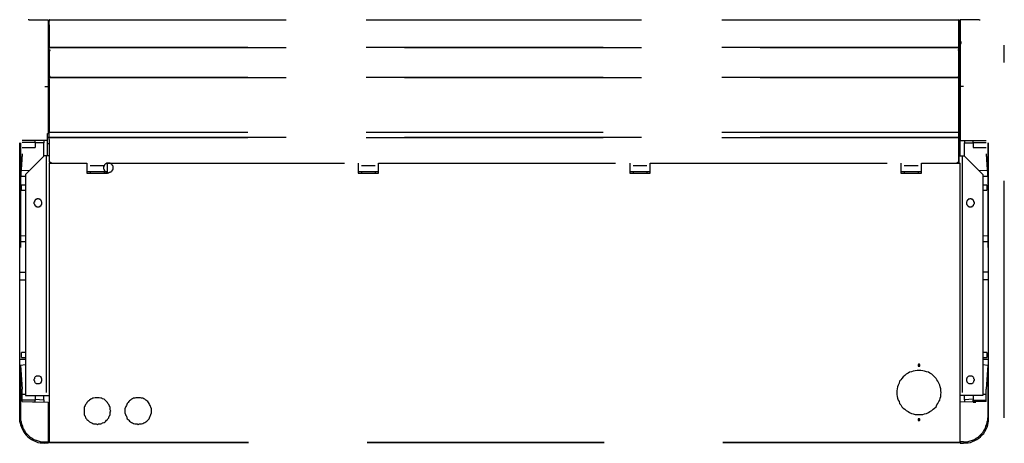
# Model space of a CAD drawing. Header units: millimetres. Extents: x 335 to 739279, y -1 to 84.
# Tile 209 of 244: x 404.094 to 406.171, y 22.648 to 23.542. Entities that reach past the tile are written whole.
import ezdxf

# ---------------------------------------------------------------- set-up
doc = ezdxf.new("R2010")
doc.units = ezdxf.units.MM
doc.header["$MEASUREMENT"] = 0
doc.linetypes.add('Dashed', pattern=[0.75, 0.5, -0.25])

msp = doc.modelspace()

# ---------------------------------------------------------------- linework, layer by layer
at = {"color": 8, "linetype": 'Dashed'}
for p, q in [((404.1138, 23.5419), (404.1118, 23.5419)), ((404.1138, 23.5419), (404.1538, 23.5419)), ((404.1538, 23.5419), (404.1538, 23.4009)), ((404.1538, 23.5389), (404.1558, 23.5389)), ((404.1558, 23.5409), (404.1558, 23.5419)), ((404.1558, 23.5419), (406.0748, 23.5419)), ((404.1558, 23.5309), (404.1558, 23.5409)), ((406.0748, 23.5409), (404.1558, 23.5409)), ((404.1558, 23.5409), (404.1558, 23.5389)), ((404.1558, 23.5409), (404.1558, 23.5389)), ((406.0748, 23.5419), (406.0748, 23.5409)), ((406.0748, 23.5309), (406.0748, 23.5409)), ((406.0748, 23.5409), (406.0758, 23.5409)), ((406.0748, 23.5389), (406.0748, 23.5409)), ((406.0748, 23.5389), (406.0748, 23.5309)), ((406.0748, 23.5329), (406.0758, 23.5329)), ((406.0758, 23.5329), (406.0758, 23.5409)), ((406.0778, 23.5339), (406.0758, 23.5339)), ((406.0758, 23.5329), (406.0758, 23.5309)), ((406.0778, 23.5419), (406.0778, 23.4009)), ((406.1178, 23.5419), (406.0778, 23.5419)), ((406.1178, 23.5419), (406.1198, 23.5419)), ((404.1558, 23.5309), (404.1558, 23.4859)), ((404.1558, 23.4849), (404.1558, 23.5309)), ((406.0748, 23.4859), (406.0748, 23.5309)), ((406.0748, 23.5309), (406.0758, 23.5309)), ((406.0778, 23.5319), (406.0758, 23.5319)), ((406.0758, 23.4849), (406.0758, 23.5309)), ((406.0758, 23.4939), (406.0768, 23.4939)), ((406.0768, 23.5069), (406.0768, 23.5059)), ((406.0778, 23.5069), (406.0768, 23.5069)), ((406.0778, 23.5059), (406.0768, 23.5059)), ((406.0768, 23.4939), (406.0768, 23.5049)), ((406.0768, 23.4939), (406.0778, 23.4939)), ((406.0768, 23.4909), (406.0768, 23.4919)), ((406.0768, 23.4919), (406.0778, 23.4919)), ((406.0768, 23.4909), (406.0778, 23.4909)), ((406.0778, 23.4909), (406.0778, 23.4919)), ((404.1538, 23.4809), (404.1558, 23.4809)), ((404.1558, 23.4829), (404.1558, 23.4859)), ((404.1558, 23.4859), (404.1558, 23.4849)), ((404.1558, 23.4849), (404.1558, 23.4839)), ((404.1558, 23.4849), (404.1558, 23.4839)), ((404.1558, 23.4789), (404.1558, 23.4829)), ((406.0748, 23.4829), (404.1558, 23.4829)), ((404.1558, 23.4829), (406.0748, 23.4829)), ((404.1558, 23.4789), (404.1558, 23.4219)), ((404.1558, 23.4789), (404.1558, 23.4219)), ((406.0748, 23.4829), (406.0748, 23.4859)), ((406.0758, 23.4859), (406.0748, 23.4859)), ((406.0748, 23.4849), (406.0758, 23.4849)), ((406.0748, 23.4839), (406.0748, 23.4849)), ((406.0748, 23.4839), (406.0748, 23.4809)), ((406.0748, 23.4789), (406.0748, 23.4829)), ((406.0748, 23.4809), (406.0748, 23.4789)), ((406.0748, 23.4219), (406.0748, 23.4789)), ((406.0758, 23.4789), (406.0748, 23.4789)), ((406.0758, 23.4849), (406.0758, 23.4859)), ((406.0758, 23.4789), (406.0758, 23.4849)), ((406.0758, 23.4789), (406.0758, 23.4219)), ((406.1708, 22.7019), (406.1708, 23.4879)), ((406.0778, 23.4619), (406.0758, 23.4619)), ((406.0758, 23.4569), (406.0778, 23.4569)), ((406.0758, 23.4549), (406.0778, 23.4549)), ((406.0778, 23.4399), (406.0758, 23.4399)), ((406.0778, 23.4379), (406.0758, 23.4379)), ((404.1538, 23.4179), (404.1558, 23.4179)), ((404.1558, 23.4199), (404.1558, 23.4219)), ((404.1558, 23.4169), (404.1558, 23.4199)), ((406.0748, 23.4199), (404.1558, 23.4199)), ((404.1558, 23.4199), (406.0748, 23.4199)), ((404.1558, 23.4169), (404.1558, 23.3049)), ((404.1558, 23.3049), (404.1558, 23.4169)), ((406.0748, 23.4199), (406.0748, 23.4219)), ((406.0748, 23.4219), (406.0758, 23.4219)), ((406.0748, 23.4219), (406.0748, 23.4179)), ((406.0748, 23.4169), (406.0748, 23.4199)), ((406.0758, 23.4199), (406.0748, 23.4199)), ((406.0748, 23.4179), (406.0748, 23.4169)), ((406.0748, 23.3049), (406.0748, 23.4169)), ((406.0748, 23.4169), (406.0758, 23.4169)), ((406.0778, 23.4239), (406.0758, 23.4239)), ((406.0778, 23.4229), (406.0758, 23.4229)), ((406.0758, 23.4199), (406.0758, 23.4219)), ((406.0758, 23.4169), (406.0758, 23.3049)), ((406.0778, 23.4199), (406.0768, 23.4199)), ((406.0778, 23.4199), (406.0768, 23.4199)), ((406.0768, 23.4189), (406.0768, 23.2549)), ((404.1468, 23.4009), (404.1538, 23.4009)), ((404.1538, 23.4009), (404.1538, 23.3019)), ((406.0848, 23.4009), (406.0778, 23.4009)), ((406.0778, 23.4009), (406.0778, 23.2869)), ((404.1558, 23.3039), (404.1558, 23.3049)), ((406.0748, 23.3039), (406.0748, 23.3049)), ((406.0758, 23.3049), (406.0748, 23.3049)), ((406.0748, 23.3049), (406.0748, 23.2959)), ((404.1528, 23.2869), (404.0988, 23.2869)), ((404.1268, 23.2829), (404.1268, 23.2869)), ((404.1448, 23.2869), (404.1448, 23.2819)), ((404.1528, 23.3019), (404.1558, 23.3019)), ((404.1528, 23.2939), (404.1528, 23.3019)), ((404.1528, 23.2939), (404.1558, 23.2939)), ((404.1528, 23.2809), (404.1528, 23.2939)), ((406.0748, 23.3039), (404.1558, 23.3039)), ((404.1558, 23.2939), (404.1558, 23.3039)), ((404.1558, 23.2929), (404.1558, 23.2939)), ((404.1558, 23.2939), (406.0748, 23.2939)), ((404.1558, 23.2889), (404.1558, 23.2929)), ((406.0748, 23.2929), (404.1558, 23.2929)), ((404.1558, 23.2889), (404.1558, 23.2409)), ((404.1558, 23.2889), (404.1558, 23.2409)), ((406.0748, 23.2939), (406.0748, 23.3039)), ((406.0748, 23.2959), (406.0748, 23.2889)), ((406.0748, 23.2939), (406.0748, 23.2929)), ((406.0748, 23.2889), (406.0748, 23.2929)), ((406.0748, 23.2409), (406.0748, 23.2889)), ((406.0748, 23.2889), (406.0758, 23.2889)), ((406.0758, 23.2409), (406.0758, 23.2889)), ((406.0778, 23.2869), (406.1328, 23.2869)), ((406.0868, 23.2869), (406.0868, 23.2819)), ((406.1048, 23.2829), (406.1048, 23.2869)), ((404.0938, 23.2359), (404.0938, 23.2819)), ((404.0958, 23.2819), (404.0958, 23.2359)), ((404.1158, 23.2829), (404.0988, 23.2829)), ((404.0988, 23.2719), (404.1268, 23.2719)), ((404.1268, 23.2829), (404.1158, 23.2829)), ((404.1268, 23.2829), (404.1268, 23.2719)), ((404.1448, 23.2819), (404.1268, 23.2819)), ((404.1448, 23.2539), (404.1448, 23.2819)), ((404.1528, 23.2809), (404.1558, 23.2809)), ((404.1528, 23.2549), (404.1528, 23.2809)), ((406.0868, 23.2539), (406.0868, 23.2819)), ((406.0868, 23.2819), (406.1048, 23.2819)), ((406.1048, 23.2829), (406.1048, 23.2719)), ((406.1048, 23.2829), (406.1158, 23.2829)), ((406.1048, 23.2719), (406.1328, 23.2719)), ((406.1158, 23.2829), (406.1328, 23.2829)), ((406.1358, 23.2819), (406.1358, 23.2359)), ((406.1378, 23.2359), (406.1378, 23.2819)), ((404.0988, 23.2589), (404.0958, 23.2079)), ((404.0988, 23.2589), (404.0978, 23.2359)), ((404.1458, 23.2549), (404.1058, 23.2149)), ((404.1498, 23.2549), (404.1458, 23.2549)), ((404.1498, 23.2549), (404.1498, 22.7489)), ((404.1558, 23.2549), (404.1498, 23.2549)), ((406.0758, 23.2549), (406.0818, 23.2549)), ((406.0818, 23.2549), (406.0818, 22.7489)), ((406.0818, 23.2549), (406.0858, 23.2549)), ((406.0858, 23.2549), (406.1258, 23.2149)), ((406.1328, 23.2589), (406.1358, 23.2079)), ((406.1328, 23.2589), (406.1338, 23.2359)), ((404.0938, 23.1549), (404.0938, 23.2359)), ((404.0978, 23.2359), (404.0958, 23.2079)), ((404.0958, 23.2359), (404.0958, 23.1429)), ((404.1138, 23.2229), (404.0968, 23.2239)), ((404.1558, 23.2409), (404.1598, 23.2409)), ((404.1558, 23.2389), (404.1558, 22.6499)), ((404.1558, 23.2389), (404.1568, 23.2389)), ((404.1568, 23.2409), (404.1568, 23.2389)), ((404.1568, 22.6499), (404.1568, 23.2389)), ((404.1568, 23.2389), (404.2358, 23.2389)), ((404.1578, 23.2409), (404.1578, 23.2389)), ((404.1578, 23.2389), (404.1578, 23.2409)), ((404.1598, 23.2409), (404.1598, 23.2389)), ((404.2358, 23.2389), (404.2358, 23.2179)), ((404.2788, 23.2209), (404.2358, 23.2209)), ((404.2428, 23.2339), (404.2718, 23.2339)), ((404.2428, 23.2209), (404.2428, 23.2179)), ((404.2718, 23.2209), (404.2718, 23.2179)), ((404.2788, 23.2179), (404.2788, 23.2389)), ((404.2788, 23.2389), (404.8078, 23.2389)), ((404.8078, 23.2389), (404.8078, 23.2179)), ((404.8148, 23.2209), (404.8078, 23.2209)), ((404.8508, 23.2209), (404.8078, 23.2209)), ((404.8148, 23.2339), (404.8438, 23.2339)), ((404.8148, 23.2209), (404.8148, 23.2179)), ((404.8508, 23.2209), (404.8438, 23.2209)), ((404.8438, 23.2209), (404.8438, 23.2179)), ((404.8508, 23.2179), (404.8508, 23.2389)), ((404.8508, 23.2389), (405.3808, 23.2389)), ((405.3808, 23.2389), (405.3808, 23.2179)), ((405.3878, 23.2209), (405.3808, 23.2209)), ((405.4238, 23.2209), (405.3808, 23.2209)), ((405.3878, 23.2339), (405.4168, 23.2339)), ((405.3878, 23.2209), (405.3878, 23.2179)), ((405.4238, 23.2209), (405.4168, 23.2209)), ((405.4168, 23.2209), (405.4168, 23.2179)), ((405.4238, 23.2179), (405.4238, 23.2389)), ((405.4238, 23.2389), (405.9528, 23.2389)), ((405.9528, 23.2389), (405.9528, 23.2179)), ((405.9598, 23.2209), (405.9528, 23.2209)), ((405.9958, 23.2209), (405.9528, 23.2209)), ((405.9598, 23.2339), (405.9888, 23.2339)), ((405.9598, 23.2209), (405.9598, 23.2179)), ((405.9958, 23.2209), (405.9888, 23.2209)), ((405.9888, 23.2209), (405.9888, 23.2179)), ((405.9958, 23.2179), (405.9958, 23.2389)), ((405.9958, 23.2389), (406.0768, 23.2389)), ((406.0718, 23.2409), (406.0748, 23.2409)), ((406.0718, 23.2389), (406.0718, 23.2409)), ((406.0728, 23.2409), (406.0728, 23.2389)), ((406.0738, 23.2409), (406.0738, 23.2389)), ((406.0738, 23.2409), (406.0738, 23.2389)), ((406.0758, 23.2409), (406.0748, 23.2409)), ((406.0748, 23.2409), (406.0748, 23.2389)), ((406.0768, 23.2389), (406.0768, 22.6499)), ((406.0768, 23.2389), (406.0778, 23.2389)), ((406.0778, 22.6499), (406.0778, 23.2389)), ((406.1348, 23.2239), (406.1178, 23.2229)), ((406.1338, 23.2359), (406.1358, 23.2079)), ((406.1358, 23.2359), (406.1358, 23.1429)), ((406.1378, 23.1549), (406.1378, 23.2359)), ((404.0958, 23.2119), (404.1058, 23.2119)), ((404.0958, 23.2079), (404.0958, 23.1089)), ((404.1058, 23.2149), (404.1058, 22.7489)), ((404.2358, 23.2179), (404.2428, 23.2179)), ((404.2428, 23.2179), (404.2718, 23.2179)), ((404.2718, 23.2179), (404.2788, 23.2179)), ((404.8078, 23.2179), (404.8148, 23.2179)), ((404.8148, 23.2179), (404.8438, 23.2179)), ((404.8438, 23.2179), (404.8508, 23.2179)), ((405.3808, 23.2179), (405.3878, 23.2179)), ((405.3878, 23.2179), (405.4168, 23.2179)), ((405.4168, 23.2179), (405.4238, 23.2179)), ((405.9528, 23.2179), (405.9598, 23.2179)), ((405.9598, 23.2179), (405.9888, 23.2179)), ((405.9888, 23.2179), (405.9958, 23.2179)), ((406.1258, 23.2149), (406.1258, 22.7489)), ((406.1258, 23.2119), (406.1358, 23.2119)), ((406.1358, 23.2079), (406.1358, 23.1089)), ((404.1058, 23.1929), (404.0978, 23.1929)), ((404.0978, 23.1819), (404.0978, 23.1929)), ((404.0978, 23.1819), (404.1058, 23.1819)), ((406.1338, 23.1929), (406.1258, 23.1929)), ((406.1258, 23.1819), (406.1338, 23.1819)), ((406.1338, 23.1929), (406.1338, 23.1819)), ((404.0938, 22.8139), (404.0938, 23.1549)), ((404.0958, 23.1429), (404.0958, 23.0609)), ((406.1358, 23.1429), (406.1358, 23.0609)), ((406.1378, 22.8139), (406.1378, 23.1549)), ((404.0958, 23.1089), (404.0958, 23.0609)), ((406.1358, 23.1089), (406.1358, 23.0609)), ((404.1058, 23.0849), (404.0958, 23.0859)), ((406.1358, 23.0859), (406.1258, 23.0849)), ((404.0958, 23.0739), (404.1058, 23.0739)), ((406.1258, 23.0739), (406.1358, 23.0739)), ((404.0958, 23.0089), (404.1058, 23.0089)), ((404.0958, 22.9929), (404.1058, 22.9929)), ((406.1358, 23.0089), (406.1258, 23.0089)), ((406.1358, 22.9929), (406.1258, 22.9929)), ((404.1058, 22.8399), (404.0978, 22.8399)), ((404.0978, 22.8289), (404.0978, 22.8399)), ((404.0978, 22.8289), (404.1058, 22.8289)), ((406.1338, 22.8399), (406.1258, 22.8399)), ((406.1258, 22.8289), (406.1338, 22.8289)), ((406.1338, 22.8399), (406.1338, 22.8289)), ((404.0938, 22.7279), (404.0938, 22.8139)), ((404.1058, 22.8249), (404.0958, 22.8249)), ((404.0958, 22.8129), (404.1058, 22.8139)), ((404.0958, 22.8129), (404.0958, 22.7019)), ((404.0958, 22.8129), (404.0988, 22.7619)), ((406.1358, 22.8249), (406.1258, 22.8249)), ((406.1258, 22.8139), (406.1358, 22.8129)), ((406.1358, 22.8129), (406.1328, 22.7619)), ((406.1358, 22.8129), (406.1358, 22.7019)), ((406.1378, 22.7279), (406.1378, 22.8139)), ((404.0988, 22.7359), (404.0988, 22.7619)), ((404.1058, 22.7509), (404.0988, 22.7509)), ((404.1058, 22.7489), (404.1498, 22.7489)), ((404.1268, 22.7489), (404.1268, 22.7389)), ((404.1448, 22.7399), (404.1448, 22.7489)), ((404.1498, 22.7489), (404.1558, 22.7489)), ((406.0818, 22.7489), (406.0778, 22.7489)), ((406.1258, 22.7489), (406.0818, 22.7489)), ((406.0868, 22.7399), (406.0868, 22.7489)), ((406.1048, 22.7489), (406.1048, 22.7389)), ((406.1328, 22.7509), (406.1258, 22.7509)), ((406.1328, 22.7359), (406.1328, 22.7619)), ((404.0938, 22.7069), (404.0938, 22.7279)), ((404.1158, 22.7389), (404.0988, 22.7389)), ((404.0988, 22.7359), (404.1538, 22.7349)), ((404.1268, 22.7389), (404.1158, 22.7389)), ((404.1268, 22.7349), (404.1208, 22.7349)), ((404.1268, 22.7409), (404.1448, 22.7399)), ((404.1268, 22.7349), (404.1268, 22.7389)), ((404.1448, 22.7399), (404.1448, 22.7349)), ((404.1538, 22.7349), (404.1538, 22.6509)), ((406.1328, 22.7359), (406.0778, 22.7349)), ((406.1048, 22.7409), (406.0868, 22.7399)), ((406.0868, 22.7399), (406.0868, 22.7349)), ((406.1048, 22.7349), (406.1048, 22.7389)), ((406.1048, 22.7389), (406.1158, 22.7389)), ((406.1048, 22.7349), (406.1108, 22.7349)), ((406.1158, 22.7389), (406.1328, 22.7389)), ((406.1378, 22.7069), (406.1378, 22.7279)), ((404.0938, 22.7019), (404.0938, 22.7069)), ((404.0938, 22.6949), (404.0938, 22.7019)), ((404.1558, 22.7149), (404.1538, 22.7149)), ((404.1548, 22.6889), (404.1548, 22.7149)), ((406.1378, 22.7019), (406.1378, 22.7069)), ((406.1378, 22.6949), (406.1378, 22.7019)), ((404.0948, 22.6909), (404.0938, 22.6949)), ((404.1548, 22.6649), (404.1548, 22.6849)), ((406.1368, 22.6909), (406.1378, 22.6949)), ((404.1558, 22.6649), (404.1548, 22.6649)), ((404.1548, 22.6649), (404.1548, 22.6519)), ((404.1468, 22.6509), (404.1538, 22.6509)), ((404.1538, 22.6479), (404.1468, 22.6479)), ((404.1538, 22.6509), (404.1538, 22.6479)), ((404.1548, 22.6519), (404.1558, 22.6519)), ((404.1568, 22.6499), (404.1558, 22.6499)), ((406.0768, 22.6499), (404.1568, 22.6499)), ((404.1568, 22.6489), (404.1568, 22.6499)), ((406.0768, 22.6489), (404.1568, 22.6489)), ((406.0778, 22.6499), (406.0768, 22.6499)), ((406.0768, 22.6499), (406.0768, 22.6489)), ((406.0848, 22.6509), (406.0778, 22.6509)), ((406.0778, 22.6499), (406.0778, 22.6479)), ((406.0778, 22.6479), (406.0848, 22.6479))]:
    msp.add_line(p, q, dxfattribs=at)
for points in [[(404.1568, 23.5409), (404.1568, 23.5409), (404.1568, 23.5409), (404.1568, 23.5409), (404.1568, 23.5409), (404.1568, 23.5409), (404.1568, 23.5409), (404.1568, 23.5409), (404.1568, 23.5419), (404.1568, 23.5419), (404.1568, 23.5419), (404.1568, 23.5419), (404.1568, 23.5419), (404.1568, 23.5419), (404.1568, 23.5419), (404.1568, 23.5419), (404.1568, 23.5419), (404.1558, 23.5419), (404.1558, 23.5419), (404.1558, 23.5419), (404.1558, 23.5419), (404.1558, 23.5419), (404.1558, 23.5419), (404.1558, 23.5419), (404.1558, 23.5419), (404.1558, 23.5419), (404.1558, 23.5419), (404.1558, 23.5419), (404.1558, 23.5419), (404.1558, 23.5409), (404.1558, 23.5409), (404.1558, 23.5409), (404.1558, 23.5409), (404.1558, 23.5409), (404.1558, 23.5409), (404.1558, 23.5409), (404.1558, 23.5409), (404.1558, 23.5409), (404.1558, 23.5409), (404.1558, 23.5409), (404.1558, 23.5409), (404.1558, 23.5409), (404.1558, 23.5409), (404.1558, 23.5399), (404.1558, 23.5399), (404.1558, 23.5399), (404.1558, 23.5399), (404.1558, 23.5399), (404.1558, 23.5399), (404.1558, 23.5399), (404.1558, 23.5399), (404.1558, 23.5399), (404.1558, 23.5399), (404.1558, 23.5399), (404.1558, 23.5399), (404.1558, 23.5399), (404.1568, 23.5399), (404.1568, 23.5399), (404.1568, 23.5399), (404.1568, 23.5399), (404.1568, 23.5399), (404.1568, 23.5399), (404.1568, 23.5399), (404.1568, 23.5399), (404.1568, 23.5399), (404.1568, 23.5399), (404.1568, 23.5409), (404.1568, 23.5409), (404.1568, 23.5409), (404.1568, 23.5409), (404.1568, 23.5409), (404.1568, 23.5409), (404.1568, 23.5409)], [(406.0758, 23.5409), (406.0758, 23.5409), (406.0758, 23.5409), (406.0758, 23.5409), (406.0758, 23.5409), (406.0758, 23.5409), (406.0758, 23.5409), (406.0758, 23.5409), (406.0758, 23.5419), (406.0758, 23.5419), (406.0758, 23.5419), (406.0758, 23.5419), (406.0758, 23.5419), (406.0758, 23.5419), (406.0758, 23.5419), (406.0758, 23.5419), (406.0758, 23.5419), (406.0758, 23.5419), (406.0748, 23.5419), (406.0748, 23.5419), (406.0748, 23.5419), (406.0748, 23.5419), (406.0748, 23.5419), (406.0748, 23.5419), (406.0748, 23.5419), (406.0748, 23.5419), (406.0748, 23.5419), (406.0748, 23.5419), (406.0748, 23.5419), (406.0748, 23.5409), (406.0748, 23.5409), (406.0748, 23.5409), (406.0748, 23.5409), (406.0748, 23.5409), (406.0748, 23.5409), (406.0748, 23.5409), (406.0748, 23.5409), (406.0748, 23.5409), (406.0748, 23.5409), (406.0748, 23.5409), (406.0748, 23.5409), (406.0748, 23.5409), (406.0748, 23.5409), (406.0748, 23.5399), (406.0748, 23.5399), (406.0748, 23.5399), (406.0748, 23.5399), (406.0748, 23.5399), (406.0748, 23.5399), (406.0748, 23.5399), (406.0748, 23.5399), (406.0748, 23.5399), (406.0748, 23.5399), (406.0748, 23.5399), (406.0748, 23.5399), (406.0758, 23.5399), (406.0758, 23.5399), (406.0758, 23.5399), (406.0758, 23.5399), (406.0758, 23.5399), (406.0758, 23.5399), (406.0758, 23.5399), (406.0758, 23.5399), (406.0758, 23.5399), (406.0758, 23.5399), (406.0758, 23.5399), (406.0758, 23.5409), (406.0758, 23.5409), (406.0758, 23.5409), (406.0758, 23.5409), (406.0758, 23.5409), (406.0758, 23.5409), (406.0758, 23.5409)], [(406.0768, 23.5069), (406.0768, 23.5069), (406.0768, 23.5069), (406.0768, 23.5069), (406.0768, 23.5069), (406.0768, 23.5069), (406.0768, 23.5069), (406.0768, 23.5069), (406.0768, 23.5069), (406.0768, 23.5069), (406.0768, 23.5079), (406.0768, 23.5079), (406.0768, 23.5079), (406.0768, 23.5079), (406.0758, 23.5079), (406.0758, 23.5079), (406.0758, 23.5079), (406.0758, 23.5079), (406.0758, 23.5079), (406.0758, 23.5079), (406.0758, 23.5079), (406.0758, 23.5079), (406.0758, 23.5079), (406.0758, 23.5079), (406.0758, 23.5079), (406.0758, 23.5079), (406.0758, 23.5079), (406.0758, 23.5069), (406.0758, 23.5069), (406.0758, 23.5069), (406.0758, 23.5069), (406.0748, 23.5069), (406.0748, 23.5069), (406.0748, 23.5069), (406.0748, 23.5069), (406.0748, 23.5069), (406.0748, 23.5069), (406.0748, 23.5069), (406.0748, 23.5069), (406.0748, 23.5069), (406.0748, 23.5069), (406.0748, 23.5069), (406.0758, 23.5069), (406.0758, 23.5059), (406.0758, 23.5059), (406.0758, 23.5059), (406.0758, 23.5059), (406.0758, 23.5059), (406.0758, 23.5059), (406.0758, 23.5059), (406.0758, 23.5059), (406.0758, 23.5059), (406.0758, 23.5059), (406.0758, 23.5059), (406.0758, 23.5059), (406.0758, 23.5059), (406.0758, 23.5059), (406.0758, 23.5059), (406.0758, 23.5059), (406.0768, 23.5059), (406.0768, 23.5059), (406.0768, 23.5059), (406.0768, 23.5059), (406.0768, 23.5059), (406.0768, 23.5059), (406.0768, 23.5059), (406.0768, 23.5069), (406.0768, 23.5069), (406.0768, 23.5069), (406.0768, 23.5069), (406.0768, 23.5069), (406.0768, 23.5069), (406.0768, 23.5069)], [(406.0768, 23.5059), (406.0768, 23.5059), (406.0768, 23.5059), (406.0768, 23.5059), (406.0768, 23.5059), (406.0768, 23.5059), (406.0768, 23.5059), (406.0768, 23.5069), (406.0768, 23.5069), (406.0768, 23.5069), (406.0768, 23.5069), (406.0768, 23.5069), (406.0768, 23.5069), (406.0768, 23.5069), (406.0758, 23.5069), (406.0758, 23.5069), (406.0758, 23.5069), (406.0758, 23.5069), (406.0758, 23.5069), (406.0758, 23.5069), (406.0758, 23.5069), (406.0758, 23.5069), (406.0758, 23.5069), (406.0758, 23.5069), (406.0758, 23.5069), (406.0758, 23.5069), (406.0758, 23.5069), (406.0758, 23.5069), (406.0758, 23.5069), (406.0758, 23.5069), (406.0758, 23.5059), (406.0748, 23.5059), (406.0748, 23.5059), (406.0748, 23.5059), (406.0748, 23.5059), (406.0748, 23.5059), (406.0748, 23.5059), (406.0748, 23.5059), (406.0748, 23.5059), (406.0748, 23.5059), (406.0748, 23.5059), (406.0748, 23.5059), (406.0758, 23.5059), (406.0758, 23.5059), (406.0758, 23.5059), (406.0758, 23.5049), (406.0758, 23.5049), (406.0758, 23.5049), (406.0758, 23.5049), (406.0758, 23.5049), (406.0758, 23.5049), (406.0758, 23.5049), (406.0758, 23.5049), (406.0758, 23.5049), (406.0758, 23.5049), (406.0758, 23.5049), (406.0758, 23.5049), (406.0758, 23.5049), (406.0758, 23.5049), (406.0768, 23.5049), (406.0768, 23.5049), (406.0768, 23.5049), (406.0768, 23.5049), (406.0768, 23.5049), (406.0768, 23.5059), (406.0768, 23.5059), (406.0768, 23.5059), (406.0768, 23.5059), (406.0768, 23.5059), (406.0768, 23.5059), (406.0768, 23.5059), (406.0768, 23.5059), (406.0768, 23.5059)], [(406.0778, 23.4949), (406.0778, 23.4949), (406.0778, 23.4949), (406.0768, 23.4949), (406.0768, 23.4949), (406.0768, 23.4949), (406.0768, 23.4949), (406.0768, 23.4949), (406.0768, 23.4949), (406.0758, 23.4949), (406.0758, 23.4949), (406.0758, 23.4939), (406.0758, 23.4939), (406.0758, 23.4939), (406.0758, 23.4939), (406.0758, 23.4939), (406.0758, 23.4939), (406.0758, 23.4929), (406.0758, 23.4929), (406.0758, 23.4929), (406.0758, 23.4929), (406.0758, 23.4929), (406.0758, 23.4919), (406.0758, 23.4919), (406.0758, 23.4919), (406.0758, 23.4919), (406.0758, 23.4919), (406.0758, 23.4919), (406.0768, 23.4919), (406.0768, 23.4909), (406.0768, 23.4909), (406.0768, 23.4909), (406.0768, 23.4909), (406.0768, 23.4909), (406.0778, 23.4909), (406.0778, 23.4909), (406.0778, 23.4909), (406.0778, 23.4909), (406.0778, 23.4909), (406.0788, 23.4909), (406.0788, 23.4909), (406.0788, 23.4909), (406.0788, 23.4909), (406.0788, 23.4909), (406.0788, 23.4919), (406.0788, 23.4919), (406.0798, 23.4919), (406.0798, 23.4919), (406.0798, 23.4919), (406.0798, 23.4919), (406.0798, 23.4919), (406.0798, 23.4929), (406.0798, 23.4929), (406.0798, 23.4929), (406.0798, 23.4929), (406.0798, 23.4929), (406.0798, 23.4939), (406.0798, 23.4939), (406.0798, 23.4939), (406.0798, 23.4939), (406.0798, 23.4939), (406.0798, 23.4939), (406.0798, 23.4949), (406.0788, 23.4949), (406.0788, 23.4949), (406.0788, 23.4949), (406.0788, 23.4949), (406.0788, 23.4949), (406.0788, 23.4949), (406.0788, 23.4949), (406.0778, 23.4949), (406.0778, 23.4949), (406.0778, 23.4949)], [(406.0778, 23.4939), (406.0778, 23.4939), (406.0778, 23.4939), (406.0778, 23.4939), (406.0778, 23.4939), (406.0778, 23.4939), (406.0768, 23.4939), (406.0768, 23.4939), (406.0768, 23.4939), (406.0768, 23.4939), (406.0768, 23.4939), (406.0768, 23.4939), (406.0768, 23.4939), (406.0768, 23.4939), (406.0768, 23.4939), (406.0768, 23.4929), (406.0768, 23.4929), (406.0768, 23.4929), (406.0768, 23.4929), (406.0768, 23.4929), (406.0768, 23.4929), (406.0768, 23.4929), (406.0768, 23.4929), (406.0768, 23.4929), (406.0768, 23.4929), (406.0768, 23.4929), (406.0768, 23.4919), (406.0768, 23.4919), (406.0768, 23.4919), (406.0768, 23.4919), (406.0768, 23.4919), (406.0778, 23.4919), (406.0778, 23.4919), (406.0778, 23.4919), (406.0778, 23.4919), (406.0778, 23.4919), (406.0778, 23.4919), (406.0778, 23.4919), (406.0778, 23.4919), (406.0778, 23.4919), (406.0778, 23.4919), (406.0778, 23.4919), (406.0778, 23.4919), (406.0788, 23.4919), (406.0788, 23.4919), (406.0788, 23.4919), (406.0788, 23.4919), (406.0788, 23.4929), (406.0788, 23.4929), (406.0788, 23.4929), (406.0788, 23.4929), (406.0788, 23.4929), (406.0788, 23.4929), (406.0788, 23.4929), (406.0788, 23.4929), (406.0788, 23.4929), (406.0788, 23.4929), (406.0788, 23.4929), (406.0788, 23.4939), (406.0788, 23.4939), (406.0788, 23.4939), (406.0788, 23.4939), (406.0788, 23.4939), (406.0788, 23.4939), (406.0788, 23.4939), (406.0788, 23.4939), (406.0778, 23.4939), (406.0778, 23.4939), (406.0778, 23.4939), (406.0778, 23.4939), (406.0778, 23.4939), (406.0778, 23.4939), (406.0778, 23.4939)], [(404.1558, 23.4789), (404.1558, 23.4789), (404.1558, 23.4789), (404.1558, 23.4789), (404.1558, 23.4789), (404.1558, 23.4789), (404.1548, 23.4789), (404.1548, 23.4789), (404.1548, 23.4789), (404.1548, 23.4789), (404.1548, 23.4789), (404.1548, 23.4789), (404.1548, 23.4779), (404.1548, 23.4779), (404.1548, 23.4779), (404.1548, 23.4779), (404.1548, 23.4779), (404.1548, 23.4779), (404.1548, 23.4779), (404.1548, 23.4779), (404.1548, 23.4779), (404.1548, 23.4769), (404.1548, 23.4769), (404.1548, 23.4769), (404.1548, 23.4769), (404.1548, 23.4769), (404.1548, 23.4769), (404.1548, 23.4769), (404.1548, 23.4769), (404.1548, 23.4769), (404.1548, 23.4759), (404.1558, 23.4759), (404.1558, 23.4759), (404.1558, 23.4759), (404.1558, 23.4759), (404.1558, 23.4759), (404.1558, 23.4759), (404.1558, 23.4759), (404.1558, 23.4759), (404.1568, 23.4759), (404.1568, 23.4759), (404.1568, 23.4759), (404.1568, 23.4759), (404.1568, 23.4769), (404.1568, 23.4769), (404.1568, 23.4769), (404.1568, 23.4769), (404.1568, 23.4769), (404.1568, 23.4769), (404.1578, 23.4769), (404.1578, 23.4769), (404.1578, 23.4769), (404.1578, 23.4779), (404.1578, 23.4779), (404.1578, 23.4779), (404.1578, 23.4779), (404.1578, 23.4779), (404.1578, 23.4779), (404.1578, 23.4779), (404.1578, 23.4779), (404.1568, 23.4779), (404.1568, 23.4789), (404.1568, 23.4789), (404.1568, 23.4789), (404.1568, 23.4789), (404.1568, 23.4789), (404.1568, 23.4789), (404.1568, 23.4789), (404.1568, 23.4789), (404.1568, 23.4789), (404.1558, 23.4789), (404.1558, 23.4789), (404.1558, 23.4789)], [(406.0758, 23.4789), (406.0758, 23.4789), (406.0748, 23.4789), (406.0748, 23.4789), (406.0748, 23.4789), (406.0748, 23.4789), (406.0748, 23.4789), (406.0748, 23.4789), (406.0748, 23.4789), (406.0748, 23.4789), (406.0748, 23.4789), (406.0738, 23.4789), (406.0738, 23.4779), (406.0738, 23.4779), (406.0738, 23.4779), (406.0738, 23.4779), (406.0738, 23.4779), (406.0738, 23.4779), (406.0738, 23.4779), (406.0738, 23.4779), (406.0738, 23.4779), (406.0738, 23.4769), (406.0738, 23.4769), (406.0738, 23.4769), (406.0738, 23.4769), (406.0738, 23.4769), (406.0748, 23.4769), (406.0748, 23.4769), (406.0748, 23.4769), (406.0748, 23.4769), (406.0748, 23.4759), (406.0748, 23.4759), (406.0748, 23.4759), (406.0748, 23.4759), (406.0748, 23.4759), (406.0758, 23.4759), (406.0758, 23.4759), (406.0758, 23.4759), (406.0758, 23.4759), (406.0758, 23.4759), (406.0758, 23.4759), (406.0758, 23.4759), (406.0758, 23.4759), (406.0768, 23.4769), (406.0768, 23.4769), (406.0768, 23.4769), (406.0768, 23.4769), (406.0768, 23.4769), (406.0768, 23.4769), (406.0768, 23.4769), (406.0768, 23.4769), (406.0768, 23.4769), (406.0768, 23.4779), (406.0768, 23.4779), (406.0768, 23.4779), (406.0768, 23.4779), (406.0768, 23.4779), (406.0768, 23.4779), (406.0768, 23.4779), (406.0768, 23.4779), (406.0768, 23.4779), (406.0768, 23.4789), (406.0768, 23.4789), (406.0768, 23.4789), (406.0768, 23.4789), (406.0768, 23.4789), (406.0758, 23.4789), (406.0758, 23.4789), (406.0758, 23.4789), (406.0758, 23.4789), (406.0758, 23.4789), (406.0758, 23.4789), (406.0758, 23.4789)], [(404.1558, 23.4219), (404.1558, 23.4219), (404.1558, 23.4219), (404.1558, 23.4219), (404.1558, 23.4219), (404.1558, 23.4219), (404.1548, 23.4219), (404.1548, 23.4219), (404.1548, 23.4219), (404.1548, 23.4219), (404.1548, 23.4219), (404.1548, 23.4219), (404.1548, 23.4219), (404.1548, 23.4219), (404.1548, 23.4209), (404.1548, 23.4209), (404.1548, 23.4209), (404.1548, 23.4209), (404.1548, 23.4209), (404.1548, 23.4209), (404.1548, 23.4209), (404.1548, 23.4209), (404.1548, 23.4199), (404.1548, 23.4199), (404.1548, 23.4199), (404.1548, 23.4199), (404.1548, 23.4199), (404.1548, 23.4199), (404.1548, 23.4199), (404.1548, 23.4199), (404.1548, 23.4199), (404.1558, 23.4199), (404.1558, 23.4199), (404.1558, 23.4189), (404.1558, 23.4189), (404.1558, 23.4189), (404.1558, 23.4189), (404.1558, 23.4189), (404.1558, 23.4189), (404.1568, 23.4189), (404.1568, 23.4199), (404.1568, 23.4199), (404.1568, 23.4199), (404.1568, 23.4199), (404.1568, 23.4199), (404.1568, 23.4199), (404.1568, 23.4199), (404.1568, 23.4199), (404.1568, 23.4199), (404.1578, 23.4199), (404.1578, 23.4199), (404.1578, 23.4209), (404.1578, 23.4209), (404.1578, 23.4209), (404.1578, 23.4209), (404.1578, 23.4209), (404.1578, 23.4209), (404.1578, 23.4209), (404.1578, 23.4209), (404.1578, 23.4219), (404.1568, 23.4219), (404.1568, 23.4219), (404.1568, 23.4219), (404.1568, 23.4219), (404.1568, 23.4219), (404.1568, 23.4219), (404.1568, 23.4219), (404.1568, 23.4219), (404.1568, 23.4219), (404.1568, 23.4219), (404.1558, 23.4219), (404.1558, 23.4219), (404.1558, 23.4219)], [(406.0758, 23.4219), (406.0758, 23.4219), (406.0748, 23.4219), (406.0748, 23.4219), (406.0748, 23.4219), (406.0748, 23.4219), (406.0748, 23.4219), (406.0748, 23.4219), (406.0748, 23.4219), (406.0748, 23.4219), (406.0748, 23.4219), (406.0738, 23.4219), (406.0738, 23.4219), (406.0738, 23.4219), (406.0738, 23.4209), (406.0738, 23.4209), (406.0738, 23.4209), (406.0738, 23.4209), (406.0738, 23.4209), (406.0738, 23.4209), (406.0738, 23.4209), (406.0738, 23.4209), (406.0738, 23.4199), (406.0738, 23.4199), (406.0738, 23.4199), (406.0738, 23.4199), (406.0748, 23.4199), (406.0748, 23.4199), (406.0748, 23.4199), (406.0748, 23.4199), (406.0748, 23.4199), (406.0748, 23.4199), (406.0748, 23.4199), (406.0748, 23.4189), (406.0748, 23.4189), (406.0758, 23.4189), (406.0758, 23.4189), (406.0758, 23.4189), (406.0758, 23.4189), (406.0758, 23.4189), (406.0758, 23.4199), (406.0758, 23.4199), (406.0758, 23.4199), (406.0768, 23.4199), (406.0768, 23.4199), (406.0768, 23.4199), (406.0768, 23.4199), (406.0768, 23.4199), (406.0768, 23.4199), (406.0768, 23.4199), (406.0768, 23.4199), (406.0768, 23.4209), (406.0768, 23.4209), (406.0768, 23.4209), (406.0768, 23.4209), (406.0768, 23.4209), (406.0768, 23.4209), (406.0768, 23.4209), (406.0768, 23.4209), (406.0768, 23.4219), (406.0768, 23.4219), (406.0768, 23.4219), (406.0768, 23.4219), (406.0768, 23.4219), (406.0768, 23.4219), (406.0768, 23.4219), (406.0758, 23.4219), (406.0758, 23.4219), (406.0758, 23.4219), (406.0758, 23.4219), (406.0758, 23.4219), (406.0758, 23.4219), (406.0758, 23.4219)], [(406.0758, 23.4219), (406.0758, 23.4219), (406.0748, 23.4219), (406.0748, 23.4219), (406.0748, 23.4219), (406.0748, 23.4219), (406.0748, 23.4219), (406.0748, 23.4209), (406.0748, 23.4209), (406.0748, 23.4209), (406.0748, 23.4209), (406.0748, 23.4209), (406.0738, 23.4209), (406.0738, 23.4209), (406.0738, 23.4209), (406.0738, 23.4209), (406.0738, 23.4209), (406.0738, 23.4199), (406.0738, 23.4199), (406.0738, 23.4199), (406.0738, 23.4199), (406.0738, 23.4199), (406.0738, 23.4199), (406.0738, 23.4199), (406.0738, 23.4199), (406.0748, 23.4199), (406.0748, 23.4189), (406.0748, 23.4189), (406.0748, 23.4189), (406.0748, 23.4189), (406.0748, 23.4189), (406.0748, 23.4189), (406.0748, 23.4189), (406.0748, 23.4189), (406.0748, 23.4189), (406.0758, 23.4189), (406.0758, 23.4189), (406.0758, 23.4189), (406.0758, 23.4189), (406.0758, 23.4189), (406.0758, 23.4189), (406.0758, 23.4189), (406.0758, 23.4189), (406.0758, 23.4189), (406.0758, 23.4189), (406.0768, 23.4189), (406.0768, 23.4189), (406.0768, 23.4199), (406.0768, 23.4199), (406.0768, 23.4199), (406.0768, 23.4199), (406.0768, 23.4199), (406.0768, 23.4199), (406.0768, 23.4199), (406.0768, 23.4199), (406.0768, 23.4199), (406.0768, 23.4209), (406.0768, 23.4209), (406.0768, 23.4209), (406.0768, 23.4209), (406.0768, 23.4209), (406.0768, 23.4209), (406.0768, 23.4209), (406.0768, 23.4209), (406.0758, 23.4209), (406.0758, 23.4209), (406.0758, 23.4219), (406.0758, 23.4219), (406.0758, 23.4219), (406.0758, 23.4219), (406.0758, 23.4219), (406.0758, 23.4219), (406.0758, 23.4219)], [(406.0758, 23.4209), (406.0758, 23.4209), (406.0748, 23.4209), (406.0748, 23.4209), (406.0748, 23.4209), (406.0748, 23.4209), (406.0748, 23.4209), (406.0748, 23.4209), (406.0748, 23.4209), (406.0748, 23.4209), (406.0748, 23.4209), (406.0748, 23.4209), (406.0738, 23.4209), (406.0738, 23.4209), (406.0738, 23.4199), (406.0738, 23.4199), (406.0738, 23.4199), (406.0738, 23.4199), (406.0738, 23.4199), (406.0738, 23.4199), (406.0738, 23.4199), (406.0738, 23.4199), (406.0738, 23.4189), (406.0738, 23.4189), (406.0738, 23.4189), (406.0748, 23.4189), (406.0748, 23.4189), (406.0748, 23.4189), (406.0748, 23.4189), (406.0748, 23.4189), (406.0748, 23.4189), (406.0748, 23.4189), (406.0748, 23.4189), (406.0748, 23.4189), (406.0748, 23.4189), (406.0758, 23.4189), (406.0758, 23.4189), (406.0758, 23.4189), (406.0758, 23.4189), (406.0758, 23.4189), (406.0758, 23.4189), (406.0758, 23.4189), (406.0758, 23.4189), (406.0758, 23.4189), (406.0758, 23.4189), (406.0768, 23.4189), (406.0768, 23.4189), (406.0768, 23.4189), (406.0768, 23.4189), (406.0768, 23.4189), (406.0768, 23.4189), (406.0768, 23.4199), (406.0768, 23.4199), (406.0768, 23.4199), (406.0768, 23.4199), (406.0768, 23.4199), (406.0768, 23.4199), (406.0768, 23.4199), (406.0768, 23.4199), (406.0768, 23.4209), (406.0768, 23.4209), (406.0768, 23.4209), (406.0768, 23.4209), (406.0768, 23.4209), (406.0758, 23.4209), (406.0758, 23.4209), (406.0758, 23.4209), (406.0758, 23.4209), (406.0758, 23.4209), (406.0758, 23.4209), (406.0758, 23.4209), (406.0758, 23.4209), (406.0758, 23.4209)], [(404.2808, 23.2389), (404.2798, 23.2389), (404.2788, 23.2389), (404.2788, 23.2389), (404.2778, 23.2389), (404.2768, 23.2389), (404.2758, 23.2379), (404.2748, 23.2379), (404.2748, 23.2369), (404.2738, 23.2369), (404.2728, 23.2359), (404.2728, 23.2349), (404.2718, 23.2339), (404.2718, 23.2339), (404.2718, 23.2329), (404.2708, 23.2319), (404.2708, 23.2309), (404.2708, 23.2299), (404.2708, 23.2289), (404.2708, 23.2289), (404.2708, 23.2279), (404.2708, 23.2269), (404.2718, 23.2259), (404.2718, 23.2249), (404.2718, 23.2239), (404.2728, 23.2239), (404.2728, 23.2229), (404.2738, 23.2219), (404.2748, 23.2219), (404.2748, 23.2209), (404.2758, 23.2209), (404.2768, 23.2199), (404.2778, 23.2199), (404.2788, 23.2199), (404.2788, 23.2199), (404.2798, 23.2189), (404.2808, 23.2189), (404.2818, 23.2189), (404.2828, 23.2199), (404.2838, 23.2199), (404.2848, 23.2199), (404.2848, 23.2199), (404.2858, 23.2209), (404.2868, 23.2209), (404.2878, 23.2219), (404.2878, 23.2219), (404.2888, 23.2229), (404.2888, 23.2239), (404.2898, 23.2239), (404.2898, 23.2249), (404.2908, 23.2259), (404.2908, 23.2269), (404.2908, 23.2279), (404.2908, 23.2289), (404.2908, 23.2289), (404.2908, 23.2299), (404.2908, 23.2309), (404.2908, 23.2319), (404.2908, 23.2329), (404.2898, 23.2339), (404.2898, 23.2339), (404.2888, 23.2349), (404.2888, 23.2359), (404.2878, 23.2369), (404.2878, 23.2369), (404.2868, 23.2379), (404.2858, 23.2379), (404.2848, 23.2389), (404.2848, 23.2389), (404.2838, 23.2389), (404.2828, 23.2389), (404.2818, 23.2389), (404.2808, 23.2389)], [(404.1328, 23.1639), (404.1318, 23.1639), (404.1308, 23.1639), (404.1298, 23.1629), (404.1298, 23.1629), (404.1288, 23.1629), (404.1278, 23.1629), (404.1278, 23.1619), (404.1268, 23.1619), (404.1268, 23.1609), (404.1258, 23.1609), (404.1258, 23.1599), (404.1248, 23.1599), (404.1248, 23.1589), (404.1248, 23.1579), (404.1248, 23.1569), (404.1238, 23.1569), (404.1238, 23.1559), (404.1238, 23.1549), (404.1238, 23.1549), (404.1238, 23.1539), (404.1248, 23.1529), (404.1248, 23.1519), (404.1248, 23.1519), (404.1248, 23.1509), (404.1258, 23.1509), (404.1258, 23.1499), (404.1268, 23.1489), (404.1268, 23.1489), (404.1278, 23.1489), (404.1278, 23.1479), (404.1288, 23.1479), (404.1298, 23.1479), (404.1298, 23.1469), (404.1308, 23.1469), (404.1318, 23.1469), (404.1328, 23.1469), (404.1328, 23.1469), (404.1338, 23.1469), (404.1348, 23.1469), (404.1348, 23.1479), (404.1358, 23.1479), (404.1368, 23.1479), (404.1368, 23.1489), (404.1378, 23.1489), (404.1388, 23.1489), (404.1388, 23.1499), (404.1388, 23.1509), (404.1398, 23.1509), (404.1398, 23.1519), (404.1398, 23.1519), (404.1408, 23.1529), (404.1408, 23.1539), (404.1408, 23.1549), (404.1408, 23.1549), (404.1408, 23.1559), (404.1408, 23.1569), (404.1408, 23.1569), (404.1398, 23.1579), (404.1398, 23.1589), (404.1398, 23.1599), (404.1388, 23.1599), (404.1388, 23.1609), (404.1388, 23.1609), (404.1378, 23.1619), (404.1368, 23.1619), (404.1368, 23.1629), (404.1358, 23.1629), (404.1348, 23.1629), (404.1348, 23.1629), (404.1338, 23.1639), (404.1328, 23.1639), (404.1328, 23.1639)], [(406.0988, 23.1639), (406.0988, 23.1639), (406.0978, 23.1639), (406.0968, 23.1629), (406.0968, 23.1629), (406.0958, 23.1629), (406.0948, 23.1629), (406.0948, 23.1619), (406.0938, 23.1619), (406.0938, 23.1609), (406.0928, 23.1609), (406.0928, 23.1599), (406.0918, 23.1599), (406.0918, 23.1589), (406.0918, 23.1579), (406.0908, 23.1569), (406.0908, 23.1569), (406.0908, 23.1559), (406.0908, 23.1549), (406.0908, 23.1549), (406.0908, 23.1539), (406.0908, 23.1529), (406.0918, 23.1519), (406.0918, 23.1519), (406.0918, 23.1509), (406.0928, 23.1509), (406.0928, 23.1499), (406.0938, 23.1489), (406.0938, 23.1489), (406.0948, 23.1489), (406.0948, 23.1479), (406.0958, 23.1479), (406.0968, 23.1479), (406.0968, 23.1469), (406.0978, 23.1469), (406.0988, 23.1469), (406.0988, 23.1469), (406.0998, 23.1469), (406.1008, 23.1469), (406.1018, 23.1469), (406.1018, 23.1479), (406.1028, 23.1479), (406.1038, 23.1479), (406.1038, 23.1489), (406.1048, 23.1489), (406.1048, 23.1489), (406.1058, 23.1499), (406.1058, 23.1509), (406.1068, 23.1509), (406.1068, 23.1519), (406.1068, 23.1519), (406.1068, 23.1529), (406.1078, 23.1539), (406.1078, 23.1549), (406.1078, 23.1549), (406.1078, 23.1559), (406.1078, 23.1569), (406.1068, 23.1569), (406.1068, 23.1579), (406.1068, 23.1589), (406.1068, 23.1599), (406.1058, 23.1599), (406.1058, 23.1609), (406.1048, 23.1609), (406.1048, 23.1619), (406.1038, 23.1619), (406.1038, 23.1629), (406.1028, 23.1629), (406.1018, 23.1629), (406.1018, 23.1629), (406.1008, 23.1639), (406.0998, 23.1639), (406.0988, 23.1639)], [(405.9908, 22.8149), (405.9908, 22.8149), (405.9898, 22.8149), (405.9898, 22.8149), (405.9898, 22.8149), (405.9898, 22.8149), (405.9898, 22.8149), (405.9898, 22.8139), (405.9888, 22.8139), (405.9888, 22.8139), (405.9888, 22.8139), (405.9888, 22.8139), (405.9888, 22.8139), (405.9888, 22.8139), (405.9888, 22.8129), (405.9888, 22.8129), (405.9888, 22.8129), (405.9888, 22.8129), (405.9888, 22.8129), (405.9888, 22.8119), (405.9888, 22.8119), (405.9888, 22.8119), (405.9888, 22.8119), (405.9888, 22.8119), (405.9888, 22.8119), (405.9888, 22.8109), (405.9888, 22.8109), (405.9888, 22.8109), (405.9888, 22.8109), (405.9898, 22.8109), (405.9898, 22.8109), (405.9898, 22.8109), (405.9898, 22.8109), (405.9898, 22.8109), (405.9898, 22.8109), (405.9908, 22.8099), (405.9908, 22.8099), (405.9908, 22.8099), (405.9908, 22.8109), (405.9908, 22.8109), (405.9918, 22.8109), (405.9918, 22.8109), (405.9918, 22.8109), (405.9918, 22.8109), (405.9918, 22.8109), (405.9918, 22.8109), (405.9928, 22.8109), (405.9928, 22.8109), (405.9928, 22.8119), (405.9928, 22.8119), (405.9928, 22.8119), (405.9928, 22.8119), (405.9928, 22.8119), (405.9928, 22.8119), (405.9928, 22.8129), (405.9928, 22.8129), (405.9928, 22.8129), (405.9928, 22.8129), (405.9928, 22.8129), (405.9928, 22.8139), (405.9928, 22.8139), (405.9928, 22.8139), (405.9928, 22.8139), (405.9918, 22.8139), (405.9918, 22.8139), (405.9918, 22.8139), (405.9918, 22.8149), (405.9918, 22.8149), (405.9918, 22.8149), (405.9908, 22.8149), (405.9908, 22.8149), (405.9908, 22.8149), (405.9908, 22.8149)], [(404.1328, 22.7899), (404.1318, 22.7899), (404.1308, 22.7899), (404.1298, 22.7899), (404.1298, 22.7899), (404.1288, 22.7899), (404.1278, 22.7889), (404.1278, 22.7889), (404.1268, 22.7879), (404.1268, 22.7879), (404.1258, 22.7869), (404.1258, 22.7869), (404.1248, 22.7859), (404.1248, 22.7859), (404.1248, 22.7849), (404.1248, 22.7839), (404.1238, 22.7829), (404.1238, 22.7829), (404.1238, 22.7819), (404.1238, 22.7809), (404.1238, 22.7809), (404.1248, 22.7799), (404.1248, 22.7789), (404.1248, 22.7779), (404.1248, 22.7779), (404.1258, 22.7769), (404.1258, 22.7769), (404.1268, 22.7759), (404.1268, 22.7759), (404.1278, 22.7749), (404.1278, 22.7749), (404.1288, 22.7739), (404.1298, 22.7739), (404.1298, 22.7739), (404.1308, 22.7739), (404.1318, 22.7739), (404.1328, 22.7739), (404.1328, 22.7739), (404.1338, 22.7739), (404.1348, 22.7739), (404.1348, 22.7739), (404.1358, 22.7739), (404.1368, 22.7749), (404.1368, 22.7749), (404.1378, 22.7759), (404.1388, 22.7759), (404.1388, 22.7769), (404.1388, 22.7769), (404.1398, 22.7779), (404.1398, 22.7779), (404.1398, 22.7789), (404.1408, 22.7799), (404.1408, 22.7809), (404.1408, 22.7809), (404.1408, 22.7819), (404.1408, 22.7829), (404.1408, 22.7829), (404.1408, 22.7839), (404.1398, 22.7849), (404.1398, 22.7859), (404.1398, 22.7859), (404.1388, 22.7869), (404.1388, 22.7869), (404.1388, 22.7879), (404.1378, 22.7879), (404.1368, 22.7889), (404.1368, 22.7889), (404.1358, 22.7899), (404.1348, 22.7899), (404.1348, 22.7899), (404.1338, 22.7899), (404.1328, 22.7899), (404.1328, 22.7899)], [(405.9908, 22.8019), (405.9868, 22.8019), (405.9828, 22.8009), (405.9788, 22.7999), (405.9748, 22.7989), (405.9708, 22.7979), (405.9678, 22.7959), (405.9638, 22.7939), (405.9608, 22.7909), (405.9578, 22.7879), (405.9548, 22.7849), (405.9528, 22.7819), (405.9498, 22.7789), (405.9488, 22.7749), (405.9468, 22.7709), (405.9458, 22.7669), (405.9448, 22.7629), (405.9438, 22.7589), (405.9438, 22.7549), (405.9438, 22.7509), (405.9448, 22.7469), (405.9458, 22.7429), (405.9468, 22.7389), (405.9488, 22.7359), (405.9498, 22.7319), (405.9528, 22.7289), (405.9548, 22.7249), (405.9578, 22.7219), (405.9608, 22.7199), (405.9638, 22.7169), (405.9678, 22.7149), (405.9708, 22.7129), (405.9748, 22.7109), (405.9788, 22.7099), (405.9828, 22.7089), (405.9868, 22.7089), (405.9908, 22.7089), (405.9948, 22.7089), (405.9988, 22.7089), (406.0028, 22.7099), (406.0068, 22.7109), (406.0108, 22.7129), (406.0138, 22.7149), (406.0178, 22.7169), (406.0208, 22.7199), (406.0238, 22.7219), (406.0268, 22.7249), (406.0288, 22.7289), (406.0308, 22.7319), (406.0328, 22.7359), (406.0348, 22.7389), (406.0358, 22.7429), (406.0368, 22.7469), (406.0368, 22.7509), (406.0378, 22.7549), (406.0368, 22.7589), (406.0368, 22.7629), (406.0358, 22.7669), (406.0348, 22.7709), (406.0328, 22.7749), (406.0308, 22.7789), (406.0288, 22.7819), (406.0268, 22.7849), (406.0238, 22.7879), (406.0208, 22.7909), (406.0178, 22.7939), (406.0138, 22.7959), (406.0108, 22.7979), (406.0068, 22.7989), (406.0028, 22.7999), (405.9988, 22.8009), (405.9948, 22.8019), (405.9908, 22.8019)], [(406.0988, 22.7899), (406.0988, 22.7899), (406.0978, 22.7899), (406.0968, 22.7899), (406.0968, 22.7899), (406.0958, 22.7899), (406.0948, 22.7889), (406.0948, 22.7889), (406.0938, 22.7879), (406.0938, 22.7879), (406.0928, 22.7869), (406.0928, 22.7869), (406.0918, 22.7859), (406.0918, 22.7859), (406.0918, 22.7849), (406.0908, 22.7839), (406.0908, 22.7829), (406.0908, 22.7829), (406.0908, 22.7819), (406.0908, 22.7809), (406.0908, 22.7809), (406.0908, 22.7799), (406.0918, 22.7789), (406.0918, 22.7779), (406.0918, 22.7779), (406.0928, 22.7769), (406.0928, 22.7769), (406.0938, 22.7759), (406.0938, 22.7759), (406.0948, 22.7749), (406.0948, 22.7749), (406.0958, 22.7739), (406.0968, 22.7739), (406.0968, 22.7739), (406.0978, 22.7739), (406.0988, 22.7739), (406.0988, 22.7739), (406.0998, 22.7739), (406.1008, 22.7739), (406.1018, 22.7739), (406.1018, 22.7739), (406.1028, 22.7739), (406.1038, 22.7749), (406.1038, 22.7749), (406.1048, 22.7759), (406.1048, 22.7759), (406.1058, 22.7769), (406.1058, 22.7769), (406.1068, 22.7779), (406.1068, 22.7779), (406.1068, 22.7789), (406.1068, 22.7799), (406.1078, 22.7809), (406.1078, 22.7809), (406.1078, 22.7819), (406.1078, 22.7829), (406.1078, 22.7829), (406.1068, 22.7839), (406.1068, 22.7849), (406.1068, 22.7859), (406.1068, 22.7859), (406.1058, 22.7869), (406.1058, 22.7869), (406.1048, 22.7879), (406.1048, 22.7879), (406.1038, 22.7889), (406.1038, 22.7889), (406.1028, 22.7899), (406.1018, 22.7899), (406.1018, 22.7899), (406.1008, 22.7899), (406.0998, 22.7899), (406.0988, 22.7899)], [(404.2578, 22.7439), (404.2548, 22.7439), (404.2528, 22.7439), (404.2498, 22.7429), (404.2478, 22.7429), (404.2458, 22.7419), (404.2438, 22.7409), (404.2408, 22.7389), (404.2398, 22.7379), (404.2378, 22.7359), (404.2358, 22.7339), (404.2348, 22.7319), (404.2328, 22.7299), (404.2318, 22.7279), (404.2308, 22.7259), (404.2298, 22.7239), (404.2298, 22.7209), (404.2298, 22.7189), (404.2298, 22.7159), (404.2298, 22.7139), (404.2298, 22.7119), (404.2298, 22.7089), (404.2308, 22.7069), (404.2318, 22.7049), (404.2328, 22.7019), (404.2348, 22.6999), (404.2358, 22.6979), (404.2378, 22.6969), (404.2398, 22.6949), (404.2408, 22.6929), (404.2438, 22.6919), (404.2458, 22.6909), (404.2478, 22.6899), (404.2498, 22.6889), (404.2528, 22.6889), (404.2548, 22.6889), (404.2578, 22.6879), (404.2598, 22.6889), (404.2618, 22.6889), (404.2648, 22.6889), (404.2668, 22.6899), (404.2688, 22.6909), (404.2718, 22.6919), (404.2738, 22.6929), (404.2758, 22.6949), (404.2768, 22.6969), (404.2788, 22.6979), (404.2798, 22.6999), (404.2818, 22.7019), (404.2828, 22.7049), (404.2838, 22.7069), (404.2848, 22.7089), (404.2848, 22.7119), (404.2848, 22.7139), (404.2858, 22.7159), (404.2848, 22.7189), (404.2848, 22.7209), (404.2848, 22.7239), (404.2838, 22.7259), (404.2828, 22.7279), (404.2818, 22.7299), (404.2798, 22.7319), (404.2788, 22.7339), (404.2768, 22.7359), (404.2758, 22.7379), (404.2738, 22.7389), (404.2718, 22.7409), (404.2688, 22.7419), (404.2668, 22.7429), (404.2648, 22.7429), (404.2618, 22.7439), (404.2598, 22.7439), (404.2578, 22.7439)], [(404.3438, 22.7439), (404.3418, 22.7439), (404.3388, 22.7439), (404.3368, 22.7429), (404.3338, 22.7429), (404.3318, 22.7419), (404.3298, 22.7409), (404.3278, 22.7389), (404.3258, 22.7379), (404.3238, 22.7359), (404.3228, 22.7339), (404.3208, 22.7319), (404.3198, 22.7299), (404.3188, 22.7279), (404.3178, 22.7259), (404.3168, 22.7239), (404.3158, 22.7209), (404.3158, 22.7189), (404.3158, 22.7159), (404.3158, 22.7139), (404.3158, 22.7119), (404.3168, 22.7089), (404.3178, 22.7069), (404.3188, 22.7049), (404.3198, 22.7019), (404.3208, 22.6999), (404.3228, 22.6979), (404.3238, 22.6969), (404.3258, 22.6949), (404.3278, 22.6929), (404.3298, 22.6919), (404.3318, 22.6909), (404.3338, 22.6899), (404.3368, 22.6889), (404.3388, 22.6889), (404.3418, 22.6889), (404.3438, 22.6879), (404.3458, 22.6889), (404.3488, 22.6889), (404.3508, 22.6889), (404.3538, 22.6899), (404.3558, 22.6909), (404.3578, 22.6919), (404.3598, 22.6929), (404.3618, 22.6949), (404.3638, 22.6969), (404.3658, 22.6979), (404.3668, 22.6999), (404.3678, 22.7019), (404.3688, 22.7049), (404.3698, 22.7069), (404.3708, 22.7089), (404.3718, 22.7119), (404.3718, 22.7139), (404.3718, 22.7159), (404.3718, 22.7189), (404.3718, 22.7209), (404.3708, 22.7239), (404.3698, 22.7259), (404.3688, 22.7279), (404.3678, 22.7299), (404.3668, 22.7319), (404.3658, 22.7339), (404.3638, 22.7359), (404.3618, 22.7379), (404.3598, 22.7389), (404.3578, 22.7409), (404.3558, 22.7419), (404.3538, 22.7429), (404.3508, 22.7429), (404.3488, 22.7439), (404.3458, 22.7439), (404.3438, 22.7439)], [(404.0958, 22.7019), (404.0958, 22.6969), (404.0968, 22.6929), (404.0978, 22.6879), (404.0998, 22.6839), (404.1008, 22.6789), (404.1038, 22.6749), (404.1058, 22.6709), (404.1088, 22.6679), (404.1128, 22.6639), (404.1158, 22.6609), (404.1198, 22.6589), (404.1238, 22.6559), (404.1288, 22.6549), (404.1328, 22.6529), (404.1368, 22.6519), (404.1418, 22.6509), (404.1468, 22.6509)], [(406.0848, 22.6509), (406.0898, 22.6509), (406.0948, 22.6519), (406.0988, 22.6529), (406.1038, 22.6549), (406.1078, 22.6559), (406.1118, 22.6589), (406.1158, 22.6609), (406.1188, 22.6639), (406.1228, 22.6679), (406.1258, 22.6709), (406.1278, 22.6749), (406.1308, 22.6789), (406.1318, 22.6839), (406.1338, 22.6879), (406.1348, 22.6929), (406.1358, 22.6969), (406.1358, 22.7019)], [(404.0948, 22.6909), (404.0958, 22.6859), (404.0978, 22.6819), (404.0998, 22.6769), (404.1018, 22.6729), (404.1048, 22.6689), (404.1078, 22.6649), (404.1108, 22.6619), (404.1148, 22.6589), (404.1188, 22.6559), (404.1228, 22.6539), (404.1278, 22.6519), (404.1318, 22.6499), (404.1368, 22.6489), (404.1418, 22.6489), (404.1468, 22.6479)], [(405.9908, 22.6999), (405.9908, 22.6999), (405.9898, 22.6999), (405.9898, 22.6999), (405.9898, 22.6999), (405.9898, 22.6999), (405.9898, 22.6999), (405.9898, 22.6999), (405.9888, 22.6999), (405.9888, 22.6999), (405.9888, 22.6989), (405.9888, 22.6989), (405.9888, 22.6989), (405.9888, 22.6989), (405.9888, 22.6989), (405.9888, 22.6989), (405.9888, 22.6979), (405.9888, 22.6979), (405.9888, 22.6979), (405.9888, 22.6979), (405.9888, 22.6979), (405.9888, 22.6969), (405.9888, 22.6969), (405.9888, 22.6969), (405.9888, 22.6969), (405.9888, 22.6969), (405.9888, 22.6969), (405.9888, 22.6959), (405.9888, 22.6959), (405.9898, 22.6959), (405.9898, 22.6959), (405.9898, 22.6959), (405.9898, 22.6959), (405.9898, 22.6959), (405.9898, 22.6959), (405.9908, 22.6959), (405.9908, 22.6959), (405.9908, 22.6959), (405.9908, 22.6959), (405.9908, 22.6959), (405.9918, 22.6959), (405.9918, 22.6959), (405.9918, 22.6959), (405.9918, 22.6959), (405.9918, 22.6959), (405.9918, 22.6959), (405.9928, 22.6969), (405.9928, 22.6969), (405.9928, 22.6969), (405.9928, 22.6969), (405.9928, 22.6969), (405.9928, 22.6969), (405.9928, 22.6979), (405.9928, 22.6979), (405.9928, 22.6979), (405.9928, 22.6979), (405.9928, 22.6979), (405.9928, 22.6989), (405.9928, 22.6989), (405.9928, 22.6989), (405.9928, 22.6989), (405.9928, 22.6989), (405.9928, 22.6989), (405.9918, 22.6999), (405.9918, 22.6999), (405.9918, 22.6999), (405.9918, 22.6999), (405.9918, 22.6999), (405.9918, 22.6999), (405.9908, 22.6999), (405.9908, 22.6999), (405.9908, 22.6999), (405.9908, 22.6999)], [(406.0848, 22.6479), (406.0898, 22.6489), (406.0948, 22.6489), (406.0998, 22.6499), (406.1038, 22.6519), (406.1088, 22.6539), (406.1128, 22.6559), (406.1168, 22.6589), (406.1208, 22.6619), (406.1238, 22.6659), (406.1278, 22.6689), (406.1298, 22.6729), (406.1328, 22.6779), (406.1348, 22.6819), (406.1358, 22.6869), (406.1368, 22.6909)]]:
    msp.add_lwpolyline(points, dxfattribs=at)

doc.saveas('drawing.dxf')
